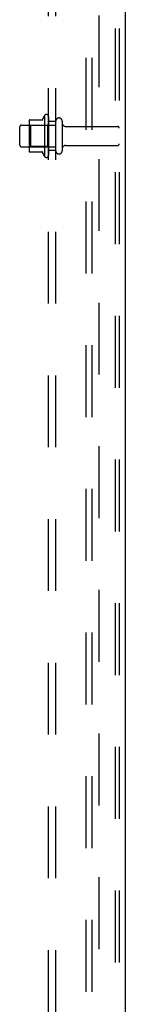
# Model space of a CAD drawing. Header units: inches. Extents: x 0 to 227, y 0 to 147.
# Tile 250 of 256: x 135.27 to 137.1, y 56.55 to 73.64. Entities that reach past the tile are written whole.
import ezdxf

# ---------------------------------------------------------------- set-up
doc = ezdxf.new("R2010")
doc.units = ezdxf.units.IN
doc.header["$LTSCALE"] = 12.466667
doc.header["$MEASUREMENT"] = 0
doc.linetypes.add('HIDDEN', pattern=[0.2, 0.1, -0.1])
doc.layers.get('0').update_dxf_attribs({"linetype": 'CONTINUOUS'})
doc.layers.add('DEFAULT_2', color=8, linetype='HIDDEN')
doc.layers.add('SUBPANEL', color=7, linetype='CONTINUOUS')

msp = doc.modelspace()

# ---------------------------------------------------------------- linework, layer by layer
at = {"color": 3, "linetype": 'Continuous'}
msp.add_line((137.098, 106.298), (137.098, 41.721), dxfattribs=at)
at = {"layer": 'DEFAULT_2', "color": 8, "linetype": 'HIDDEN'}
for p, q in [((136.418, 41.805), (136.418, 105.923)), ((136.522, 41.805), (136.522, 105.923)), ((136.92, 105.893), (136.92, 41.835)), ((136.994, 105.893), (136.994, 41.835)), ((135.699, 71.973), (135.699, 71.262)), ((135.769, 71.952), (135.769, 71.283)), ((135.269, 71.46), (135.269, 71.775)), ((135.299, 71.805), (135.894, 71.805)), ((135.433, 71.873), (135.433, 71.362)), ((135.453, 71.801), (135.433, 71.821)), ((135.443, 71.895), (135.671, 71.895)), ((135.749, 71.801), (135.453, 71.801)), ((135.453, 71.801), (135.453, 71.434)), ((135.749, 71.801), (135.769, 71.821)), ((135.749, 71.801), (135.749, 71.434)), ((135.894, 71.36), (135.894, 71.875)), ((136.004, 71.875), (136.004, 71.36)), ((136.066, 71.782), (136.964, 71.782)), ((135.453, 71.434), (135.433, 71.414)), ((135.749, 71.434), (135.453, 71.434)), ((135.749, 71.434), (135.769, 71.414)), ((136.066, 71.452), (136.964, 71.452)), ((135.299, 71.43), (135.894, 71.43)), ((135.443, 71.34), (135.671, 71.34))]:
    msp.add_line(p, q, dxfattribs=at)
for centre, radius, start, end in [((136.299, 71.617), 0.698, 149.3369, 156.0321), ((135.73, 71.952), 0.0384, 0, 145.5503), ((135.299, 71.775), 0.03, 90, 180), ((135.443, 71.885), 0.01, 90, 174.8062), ((135.574, 71.873), 0.141, 174.7919, 180), ((135.652, 71.905), 0.01, 270, 336.0321), ((135.949, 71.875), 0.055, 0, 180), ((136.066, 71.845), 0.0625, 180, 270), ((136.964, 71.752), 0.03, 0, 90), ((135.299, 71.46), 0.03, 180, 270), ((136.066, 71.39), 0.0625, 90, 180), ((136.964, 71.482), 0.03, 270, 360), ((135.574, 71.362), 0.141, 180, 185.2081), ((135.443, 71.35), 0.01, 185.1938, 270), ((135.652, 71.33), 0.01, 23.9679, 90), ((136.299, 71.617), 0.698, 203.9679, 210.6631), ((135.73, 71.283), 0.0384, 214.4497, 360), ((135.949, 71.36), 0.055, 180, 360)]:
    msp.add_arc(centre, radius, start, end, dxfattribs=at)
at = {"layer": 'SUBPANEL', "color": 8, "linetype": 'HIDDEN'}
for p, q in [((135.769, 43.774), (135.769, 99.461)), ((135.894, 43.774), (135.894, 99.461)), ((136.644, 50.024), (136.644, 93.211)), ((135.894, 71.867), (135.769, 71.867)), ((135.894, 71.367), (135.769, 71.367))]:
    msp.add_line(p, q, dxfattribs=at)

doc.saveas('drawing.dxf')
